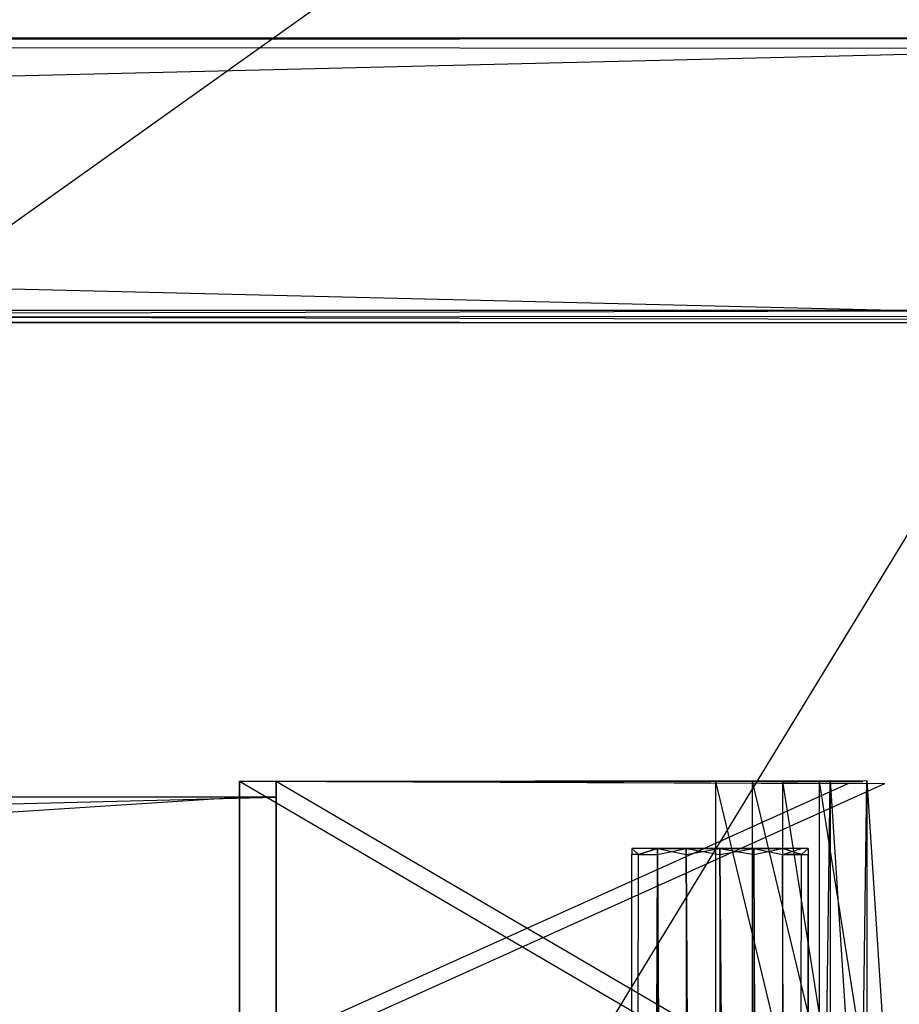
# Model space of a CAD drawing. Extents: x 0 to 0.8, y -0.501 to 0.
# Tile 99 of 113: x 0.711 to 0.765, y -0.114 to -0.053. Entities that reach past the tile are written whole.
import ezdxf

# ---------------------------------------------------------------- set-up
doc = ezdxf.new("R2010")
doc.units = 0
for name, color, linetype in [('L12_DRAWERBOXU_7___REPLACEMTFOR', 7, 'CONTINUOUS'), ('L17_DRAWERBOXU_2___REPLACEMTFOR', 7, 'CONTINUOUS'), ('L19_DRAWERBOXU_0___REPLACEMTFOR', 7, 'CONTINUOUS'), ('L28_ABDECKPL_0___REPLACEMTFOREM', 7, 'CONTINUOUS'), ('L29_KORPUS2_5___REPLACEMTFOREMP', 7, 'CONTINUOUS'), ('L30_KORPUS2_5___REPLACEMTFOREMP', 7, 'CONTINUOUS'), ('L39_KORPUS1_0___REPLACEMTFOREMP', 7, 'CONTINUOUS'), ('L4_DRAWERBOXO_5___REPLACEMTFORE', 7, 'CONTINUOUS'), ('L6_DRAWERBOXO_3___REPLACEMTFORE', 7, 'CONTINUOUS')]:
    doc.layers.add(name, color=color, linetype=linetype)

msp = doc.modelspace()

# ---------------------------------------------------------------- linework, layer by layer
at = {"layer": 'L12_DRAWERBOXU_7___REPLACEMTFOR', "color": 250}
for points, invisible_edges in [([(0.748115, -0.104181, 0.234407), (0.748527, -0.104555, 0.232333), (0.748115, -0.104555, 0.234407), (0.748115, -0.104181, 0.234407)], 13), ([(0.748527, -0.104555, 0.232333), (0.748115, -0.104181, 0.234407), (0.748527, -0.104181, 0.232333), (0.748527, -0.104555, 0.232333)], 14), ([(0.748527, -0.104555, 0.23648), (0.748115, -0.104181, 0.234407), (0.748115, -0.104555, 0.234407), (0.748527, -0.104555, 0.23648)], 13), ([(0.748115, -0.104181, 0.234407), (0.748527, -0.104555, 0.23648), (0.748527, -0.104181, 0.23648), (0.748115, -0.104181, 0.234407)], 14), ([(0.748527, -0.104181, 0.23648), (0.749297, -0.104181, 0.234407), (0.748115, -0.104181, 0.234407), (0.748527, -0.104181, 0.23648)], 13), ([(0.748115, -0.104181, 0.234407), (0.74962, -0.104181, 0.232785), (0.748527, -0.104181, 0.232333), (0.748115, -0.104181, 0.234407)], 13), ([(0.74962, -0.104181, 0.232785), (0.748115, -0.104181, 0.234407), (0.749297, -0.104181, 0.234407), (0.74962, -0.104181, 0.232785)], 14), ([(0.748527, -0.104555, 0.232333), (0.749702, -0.104181, 0.230575), (0.749702, -0.104555, 0.230575), (0.748527, -0.104555, 0.232333)], 13), ([(0.749702, -0.104181, 0.230575), (0.748527, -0.104555, 0.232333), (0.748527, -0.104181, 0.232333), (0.749702, -0.104181, 0.230575)], 14), ([(0.749702, -0.104181, 0.238238), (0.748527, -0.104555, 0.23648), (0.749702, -0.104555, 0.238238), (0.749702, -0.104181, 0.238238)], 13), ([(0.748527, -0.104555, 0.23648), (0.749702, -0.104181, 0.238238), (0.748527, -0.104181, 0.23648), (0.748527, -0.104555, 0.23648)], 14), ([(0.748527, -0.104181, 0.23648), (0.750538, -0.104181, 0.237402), (0.74962, -0.104181, 0.236028), (0.748527, -0.104181, 0.23648)], 13), ([(0.750538, -0.104181, 0.237402), (0.748527, -0.104181, 0.23648), (0.749702, -0.104181, 0.238238), (0.750538, -0.104181, 0.237402)], 14), ([(0.749297, -0.104181, 0.234407), (0.748527, -0.104181, 0.23648), (0.74962, -0.104181, 0.236028), (0.749297, -0.104181, 0.234407)], 14), ([(0.748527, -0.104181, 0.232333), (0.750538, -0.104181, 0.231411), (0.749702, -0.104181, 0.230575), (0.748527, -0.104181, 0.232333)], 13), ([(0.750538, -0.104181, 0.231411), (0.748527, -0.104181, 0.232333), (0.74962, -0.104181, 0.232785), (0.750538, -0.104181, 0.231411)], 14), ([(0.757449, -0.104181, 0.232785), (0.74962, -0.104181, 0.232785), (0.749297, -0.104181, 0.234407), (0.757449, -0.104181, 0.232785)], 10), ([(0.757449, -0.104181, 0.232785), (0.749297, -0.104181, 0.234407), (0.757771, -0.104181, 0.234407), (0.757449, -0.104181, 0.232785)], 13), ([(0.757771, -0.104181, 0.234407), (0.749297, -0.104181, 0.234407), (0.757449, -0.104181, 0.236028), (0.757771, -0.104181, 0.234407)], 10), ([(0.757449, -0.104181, 0.236028), (0.749297, -0.104181, 0.234407), (0.74962, -0.104181, 0.236028), (0.757449, -0.104181, 0.236028)], 13), ([(0.75653, -0.104181, 0.231411), (0.750538, -0.104181, 0.231411), (0.74962, -0.104181, 0.232785), (0.75653, -0.104181, 0.231411)], 10), ([(0.75653, -0.104181, 0.231411), (0.74962, -0.104181, 0.232785), (0.757449, -0.104181, 0.232785), (0.75653, -0.104181, 0.231411)], 13), ([(0.757449, -0.104181, 0.236028), (0.74962, -0.104181, 0.236028), (0.750538, -0.104181, 0.237402), (0.757449, -0.104181, 0.236028)], 14), ([(0.75146, -0.104181, 0.2294), (0.749702, -0.104555, 0.230575), (0.749702, -0.104181, 0.230575), (0.75146, -0.104181, 0.2294)], 13), ([(0.749702, -0.104555, 0.230575), (0.75146, -0.104181, 0.2294), (0.75146, -0.104555, 0.2294), (0.749702, -0.104555, 0.230575)], 14), ([(0.749702, -0.104181, 0.238238), (0.751913, -0.104181, 0.238321), (0.750538, -0.104181, 0.237402), (0.749702, -0.104181, 0.238238)], 13), ([(0.751913, -0.104181, 0.238321), (0.749702, -0.104181, 0.238238), (0.75146, -0.104181, 0.239413), (0.751913, -0.104181, 0.238321)], 14), ([(0.749702, -0.104181, 0.230575), (0.751913, -0.104181, 0.230493), (0.75146, -0.104181, 0.2294), (0.749702, -0.104181, 0.230575)], 13), ([(0.751913, -0.104181, 0.230493), (0.749702, -0.104181, 0.230575), (0.750538, -0.104181, 0.231411), (0.751913, -0.104181, 0.230493)], 14), ([(0.75146, -0.104555, 0.239413), (0.749702, -0.104181, 0.238238), (0.749702, -0.104555, 0.238238), (0.75146, -0.104555, 0.239413)], 13), ([(0.749702, -0.104181, 0.238238), (0.75146, -0.104555, 0.239413), (0.75146, -0.104181, 0.239413), (0.749702, -0.104181, 0.238238)], 14), ([(0.755156, -0.104181, 0.230493), (0.751913, -0.104181, 0.230493), (0.750538, -0.104181, 0.231411), (0.755156, -0.104181, 0.230493)], 10), ([(0.755156, -0.104181, 0.230493), (0.750538, -0.104181, 0.231411), (0.75653, -0.104181, 0.231411), (0.755156, -0.104181, 0.230493)], 13), ([(0.757449, -0.104181, 0.236028), (0.750538, -0.104181, 0.237402), (0.75653, -0.104181, 0.237402), (0.757449, -0.104181, 0.236028)], 15), ([(0.75653, -0.104181, 0.237402), (0.750538, -0.104181, 0.237402), (0.751913, -0.104181, 0.238321), (0.75653, -0.104181, 0.237402)], 11), ([(0.753534, -0.104181, 0.228988), (0.75146, -0.104555, 0.2294), (0.75146, -0.104181, 0.2294), (0.753534, -0.104181, 0.228988)], 13), ([(0.75146, -0.104555, 0.2294), (0.753534, -0.104181, 0.228988), (0.753534, -0.104555, 0.228988), (0.75146, -0.104555, 0.2294)], 14), ([(0.753534, -0.104555, 0.239825), (0.75146, -0.104181, 0.239413), (0.75146, -0.104555, 0.239413), (0.753534, -0.104555, 0.239825)], 13), ([(0.75146, -0.104181, 0.239413), (0.753534, -0.104555, 0.239825), (0.753534, -0.104181, 0.239825), (0.75146, -0.104181, 0.239413)], 14), ([(0.75146, -0.104181, 0.239413), (0.753534, -0.104181, 0.238643), (0.751913, -0.104181, 0.238321), (0.75146, -0.104181, 0.239413)], 13), ([(0.753534, -0.104181, 0.238643), (0.75146, -0.104181, 0.239413), (0.753534, -0.104181, 0.239825), (0.753534, -0.104181, 0.238643)], 14), ([(0.75146, -0.104181, 0.2294), (0.753534, -0.104181, 0.23017), (0.753534, -0.104181, 0.228988), (0.75146, -0.104181, 0.2294)], 13), ([(0.753534, -0.104181, 0.23017), (0.75146, -0.104181, 0.2294), (0.751913, -0.104181, 0.230493), (0.753534, -0.104181, 0.23017)], 14), ([(0.751913, -0.104181, 0.230493), (0.755156, -0.104181, 0.230493), (0.753534, -0.104181, 0.23017), (0.751913, -0.104181, 0.230493)], 13), ([(0.75653, -0.104181, 0.237402), (0.751913, -0.104181, 0.238321), (0.755156, -0.104181, 0.238321), (0.75653, -0.104181, 0.237402)], 11), ([(0.755156, -0.104181, 0.238321), (0.751913, -0.104181, 0.238321), (0.753534, -0.104181, 0.238643), (0.755156, -0.104181, 0.238321)], 14), ([(0.755608, -0.104555, 0.239413), (0.753534, -0.104181, 0.239825), (0.753534, -0.104555, 0.239825), (0.755608, -0.104555, 0.239413)], 13), ([(0.753534, -0.104181, 0.239825), (0.755608, -0.104555, 0.239413), (0.755608, -0.104181, 0.239413), (0.753534, -0.104181, 0.239825)], 14), ([(0.755608, -0.104181, 0.2294), (0.753534, -0.104555, 0.228988), (0.753534, -0.104181, 0.228988), (0.755608, -0.104181, 0.2294)], 13), ([(0.753534, -0.104555, 0.228988), (0.755608, -0.104181, 0.2294), (0.755608, -0.104555, 0.2294), (0.753534, -0.104555, 0.228988)], 14), ([(0.753534, -0.104181, 0.23017), (0.755608, -0.104181, 0.2294), (0.753534, -0.104181, 0.228988), (0.753534, -0.104181, 0.23017)], 13), ([(0.755608, -0.104181, 0.2294), (0.753534, -0.104181, 0.23017), (0.755156, -0.104181, 0.230493), (0.755608, -0.104181, 0.2294)], 14), ([(0.753534, -0.104181, 0.238643), (0.755608, -0.104181, 0.239413), (0.755156, -0.104181, 0.238321), (0.753534, -0.104181, 0.238643)], 13), ([(0.755608, -0.104181, 0.239413), (0.753534, -0.104181, 0.238643), (0.753534, -0.104181, 0.239825), (0.755608, -0.104181, 0.239413)], 14), ([(0.755156, -0.104181, 0.230493), (0.757366, -0.104181, 0.230575), (0.755608, -0.104181, 0.2294), (0.755156, -0.104181, 0.230493)], 13), ([(0.757366, -0.104181, 0.230575), (0.755156, -0.104181, 0.230493), (0.75653, -0.104181, 0.231411), (0.757366, -0.104181, 0.230575)], 14), ([(0.755156, -0.104181, 0.238321), (0.757366, -0.104181, 0.238238), (0.75653, -0.104181, 0.237402), (0.755156, -0.104181, 0.238321)], 13), ([(0.757366, -0.104181, 0.238238), (0.755156, -0.104181, 0.238321), (0.755608, -0.104181, 0.239413), (0.757366, -0.104181, 0.238238)], 14), ([(0.757366, -0.104555, 0.238238), (0.755608, -0.104181, 0.239413), (0.755608, -0.104555, 0.239413), (0.757366, -0.104555, 0.238238)], 13), ([(0.755608, -0.104181, 0.239413), (0.757366, -0.104555, 0.238238), (0.757366, -0.104181, 0.238238), (0.755608, -0.104181, 0.239413)], 14), ([(0.757366, -0.104181, 0.230575), (0.755608, -0.104555, 0.2294), (0.755608, -0.104181, 0.2294), (0.757366, -0.104181, 0.230575)], 13), ([(0.755608, -0.104555, 0.2294), (0.757366, -0.104181, 0.230575), (0.757366, -0.104555, 0.230575), (0.755608, -0.104555, 0.2294)], 14), ([(0.75653, -0.104181, 0.231411), (0.758541, -0.104181, 0.232333), (0.757366, -0.104181, 0.230575), (0.75653, -0.104181, 0.231411)], 13), ([(0.758541, -0.104181, 0.232333), (0.75653, -0.104181, 0.231411), (0.757449, -0.104181, 0.232785), (0.758541, -0.104181, 0.232333)], 14), ([(0.75653, -0.104181, 0.237402), (0.758541, -0.104181, 0.23648), (0.757449, -0.104181, 0.236028), (0.75653, -0.104181, 0.237402)], 13), ([(0.758541, -0.104181, 0.23648), (0.75653, -0.104181, 0.237402), (0.757366, -0.104181, 0.238238), (0.758541, -0.104181, 0.23648)], 14), ([(0.758541, -0.104181, 0.23648), (0.757366, -0.104555, 0.238238), (0.758541, -0.104555, 0.23648), (0.758541, -0.104181, 0.23648)], 13), ([(0.757366, -0.104555, 0.238238), (0.758541, -0.104181, 0.23648), (0.757366, -0.104181, 0.238238), (0.757366, -0.104555, 0.238238)], 14), ([(0.757366, -0.104181, 0.230575), (0.758541, -0.104555, 0.232333), (0.757366, -0.104555, 0.230575), (0.757366, -0.104181, 0.230575)], 13), ([(0.758541, -0.104555, 0.232333), (0.757366, -0.104181, 0.230575), (0.758541, -0.104181, 0.232333), (0.758541, -0.104555, 0.232333)], 14), ([(0.757449, -0.104181, 0.232785), (0.758953, -0.104181, 0.234407), (0.758541, -0.104181, 0.232333), (0.757449, -0.104181, 0.232785)], 13), ([(0.758953, -0.104181, 0.234407), (0.757449, -0.104181, 0.232785), (0.757771, -0.104181, 0.234407), (0.758953, -0.104181, 0.234407)], 14), ([(0.757449, -0.104181, 0.236028), (0.758953, -0.104181, 0.234407), (0.757771, -0.104181, 0.234407), (0.757449, -0.104181, 0.236028)], 13), ([(0.758953, -0.104181, 0.234407), (0.757449, -0.104181, 0.236028), (0.758541, -0.104181, 0.23648), (0.758953, -0.104181, 0.234407)], 14), ([(0.758953, -0.104181, 0.234407), (0.758541, -0.104555, 0.23648), (0.758953, -0.104555, 0.234407), (0.758953, -0.104181, 0.234407)], 13), ([(0.758541, -0.104555, 0.23648), (0.758953, -0.104181, 0.234407), (0.758541, -0.104181, 0.23648), (0.758541, -0.104555, 0.23648)], 14), ([(0.758541, -0.104555, 0.232333), (0.758953, -0.104181, 0.234407), (0.758953, -0.104555, 0.234407), (0.758541, -0.104555, 0.232333)], 13), ([(0.758953, -0.104181, 0.234407), (0.758541, -0.104555, 0.232333), (0.758541, -0.104181, 0.232333), (0.758953, -0.104181, 0.234407)], 14), ([(0.748115, -0.104555, 0.234407), (0.748527, -0.458087, 0.232333), (0.748115, -0.458087, 0.234407), (0.748115, -0.104555, 0.234407)], 13), ([(0.748527, -0.458087, 0.232333), (0.748115, -0.104555, 0.234407), (0.748527, -0.104555, 0.232333), (0.748527, -0.458087, 0.232333)], 14), ([(0.748527, -0.104555, 0.23648), (0.748115, -0.458087, 0.234407), (0.748527, -0.458087, 0.23648), (0.748527, -0.104555, 0.23648)], 13), ([(0.748115, -0.458087, 0.234407), (0.748527, -0.104555, 0.23648), (0.748115, -0.104555, 0.234407), (0.748115, -0.458087, 0.234407)], 14), ([(0.748527, -0.458087, 0.232333), (0.749702, -0.104555, 0.230575), (0.749702, -0.458087, 0.230575), (0.748527, -0.458087, 0.232333)], 13), ([(0.749702, -0.104555, 0.230575), (0.748527, -0.458087, 0.232333), (0.748527, -0.104555, 0.232333), (0.749702, -0.104555, 0.230575)], 14), ([(0.749702, -0.104555, 0.238238), (0.748527, -0.458087, 0.23648), (0.749702, -0.458087, 0.238238), (0.749702, -0.104555, 0.238238)], 13), ([(0.748527, -0.458087, 0.23648), (0.749702, -0.104555, 0.238238), (0.748527, -0.104555, 0.23648), (0.748527, -0.458087, 0.23648)], 14), ([(0.749702, -0.104555, 0.230575), (0.75146, -0.458087, 0.2294), (0.749702, -0.458087, 0.230575), (0.749702, -0.104555, 0.230575)], 13), ([(0.75146, -0.458087, 0.2294), (0.749702, -0.104555, 0.230575), (0.75146, -0.104555, 0.2294), (0.75146, -0.458087, 0.2294)], 14), ([(0.75146, -0.458087, 0.239413), (0.749702, -0.104555, 0.238238), (0.749702, -0.458087, 0.238238), (0.75146, -0.458087, 0.239413)], 13), ([(0.749702, -0.104555, 0.238238), (0.75146, -0.458087, 0.239413), (0.75146, -0.104555, 0.239413), (0.749702, -0.104555, 0.238238)], 14), ([(0.75146, -0.104555, 0.2294), (0.753534, -0.458087, 0.228988), (0.75146, -0.458087, 0.2294), (0.75146, -0.104555, 0.2294)], 13), ([(0.753534, -0.458087, 0.228988), (0.75146, -0.104555, 0.2294), (0.753534, -0.104555, 0.228988), (0.753534, -0.458087, 0.228988)], 14), ([(0.753534, -0.458087, 0.239825), (0.75146, -0.104555, 0.239413), (0.75146, -0.458087, 0.239413), (0.753534, -0.458087, 0.239825)], 13), ([(0.75146, -0.104555, 0.239413), (0.753534, -0.458087, 0.239825), (0.753534, -0.104555, 0.239825), (0.75146, -0.104555, 0.239413)], 14), ([(0.755608, -0.458087, 0.239413), (0.753534, -0.104555, 0.239825), (0.753534, -0.458087, 0.239825), (0.755608, -0.458087, 0.239413)], 13), ([(0.753534, -0.104555, 0.239825), (0.755608, -0.458087, 0.239413), (0.755608, -0.104555, 0.239413), (0.753534, -0.104555, 0.239825)], 14), ([(0.753534, -0.104555, 0.228988), (0.755608, -0.458087, 0.2294), (0.753534, -0.458087, 0.228988), (0.753534, -0.104555, 0.228988)], 13), ([(0.755608, -0.458087, 0.2294), (0.753534, -0.104555, 0.228988), (0.755608, -0.104555, 0.2294), (0.755608, -0.458087, 0.2294)], 14), ([(0.757366, -0.458087, 0.238238), (0.755608, -0.104555, 0.239413), (0.755608, -0.458087, 0.239413), (0.757366, -0.458087, 0.238238)], 13), ([(0.755608, -0.104555, 0.239413), (0.757366, -0.458087, 0.238238), (0.757366, -0.104555, 0.238238), (0.755608, -0.104555, 0.239413)], 14), ([(0.755608, -0.104555, 0.2294), (0.757366, -0.458087, 0.230575), (0.755608, -0.458087, 0.2294), (0.755608, -0.104555, 0.2294)], 13), ([(0.757366, -0.458087, 0.230575), (0.755608, -0.104555, 0.2294), (0.757366, -0.104555, 0.230575), (0.757366, -0.458087, 0.230575)], 14), ([(0.758541, -0.104555, 0.23648), (0.757366, -0.458087, 0.238238), (0.758541, -0.458087, 0.23648), (0.758541, -0.104555, 0.23648)], 13), ([(0.757366, -0.458087, 0.238238), (0.758541, -0.104555, 0.23648), (0.757366, -0.104555, 0.238238), (0.757366, -0.458087, 0.238238)], 14), ([(0.757366, -0.104555, 0.230575), (0.758541, -0.458087, 0.232333), (0.757366, -0.458087, 0.230575), (0.757366, -0.104555, 0.230575)], 13), ([(0.758541, -0.458087, 0.232333), (0.757366, -0.104555, 0.230575), (0.758541, -0.104555, 0.232333), (0.758541, -0.458087, 0.232333)], 14), ([(0.758953, -0.104555, 0.234407), (0.758541, -0.458087, 0.23648), (0.758953, -0.458087, 0.234407), (0.758953, -0.104555, 0.234407)], 13), ([(0.758541, -0.458087, 0.23648), (0.758953, -0.104555, 0.234407), (0.758541, -0.104555, 0.23648), (0.758541, -0.458087, 0.23648)], 14), ([(0.758541, -0.458087, 0.232333), (0.758953, -0.104555, 0.234407), (0.758953, -0.458087, 0.234407), (0.758541, -0.458087, 0.232333)], 13), ([(0.758953, -0.104555, 0.234407), (0.758541, -0.458087, 0.232333), (0.758541, -0.104555, 0.232333), (0.758953, -0.104555, 0.234407)], 14)]:
    msp.add_3dface(points, dxfattribs=dict(at, invisible_edges=invisible_edges))
at = {"layer": 'L17_DRAWERBOXU_2___REPLACEMTFOR', "color": 250}
for points, invisible_edges in [([(0.7263, -0.11701, 0.234807), (0.068985, -0.101038, 0.234807), (0.068985, -0.11701, 0.234807), (0.7263, -0.11701, 0.234807)], 13), ([(0.068985, -0.101038, 0.234807), (0.7263, -0.11701, 0.234807), (0.7263, -0.101038, 0.234807), (0.068985, -0.101038, 0.234807)], 14), ([(0.068985, -0.101038, 0.234807), (0.7263, -0.101038, 0.099822), (0.068985, -0.101038, 0.099822), (0.068985, -0.101038, 0.234807)], 13), ([(0.7263, -0.101038, 0.099822), (0.068985, -0.101038, 0.234807), (0.7263, -0.101038, 0.234807), (0.7263, -0.101038, 0.099822)], 14), ([(0.7263, -0.101038, 0.099822), (0.068985, -0.11701, 0.099822), (0.068985, -0.101038, 0.099822), (0.7263, -0.101038, 0.099822)], 13), ([(0.068985, -0.11701, 0.099822), (0.7263, -0.101038, 0.099822), (0.7263, -0.11701, 0.099822), (0.068985, -0.11701, 0.099822)], 14), ([(0.7263, -0.11701, 0.099822), (0.7263, -0.101038, 0.234807), (0.7263, -0.11701, 0.234807), (0.7263, -0.11701, 0.099822)], 13), ([(0.7263, -0.101038, 0.234807), (0.7263, -0.11701, 0.099822), (0.7263, -0.101038, 0.099822), (0.7263, -0.101038, 0.234807)], 14)]:
    msp.add_3dface(points, dxfattribs=dict(at, invisible_edges=invisible_edges))
at = {"layer": 'L19_DRAWERBOXU_0___REPLACEMTFOR', "color": 250}
for points, invisible_edges in [([(0.7263, -0.100053, 0.235207), (0.759617, -0.100076, 0.233218), (0.762548, -0.100008, 0.225758), (0.7263, -0.100053, 0.235207)], 14), ([(0.7263, -0.100053, 0.235207), (0.762548, -0.100008, 0.225758), (0.763642, -0.100191, 0.099829), (0.7263, -0.100053, 0.235207)], 14), ([(0.7263, -0.100053, 0.235207), (0.755505, -0.100065, 0.235153), (0.759617, -0.100076, 0.233218), (0.7263, -0.100053, 0.235207)], 14), ([(0.7263, -0.100053, 0.235207), (0.763642, -0.100191, 0.099829), (0.7263, -0.10019, 0.099822), (0.7263, -0.100053, 0.235207)], 14), ([(0.7263, -0.100053, 0.235207), (0.7263, -0.117011, 0.099822), (0.7263, -0.117147, 0.235207), (0.7263, -0.100053, 0.235207)], 13), ([(0.7263, -0.117011, 0.099822), (0.7263, -0.100053, 0.235207), (0.7263, -0.10019, 0.099822), (0.7263, -0.117011, 0.099822)], 14), ([(0.755505, -0.117136, 0.235153), (0.7263, -0.100053, 0.235207), (0.7263, -0.117147, 0.235207), (0.755505, -0.117136, 0.235153)], 13), ([(0.7263, -0.100053, 0.235207), (0.755505, -0.117136, 0.235153), (0.755505, -0.100065, 0.235153), (0.7263, -0.100053, 0.235207)], 14), ([(0.763642, -0.100191, 0.099829), (0.7263, -0.117011, 0.099822), (0.7263, -0.10019, 0.099822), (0.763642, -0.100191, 0.099829)], 13), ([(0.7263, -0.117011, 0.099822), (0.763642, -0.100191, 0.099829), (0.763642, -0.117009, 0.099829), (0.7263, -0.117011, 0.099822)], 14), ([(0.759617, -0.117124, 0.233218), (0.755505, -0.100065, 0.235153), (0.755505, -0.117136, 0.235153), (0.759617, -0.117124, 0.233218)], 13), ([(0.755505, -0.100065, 0.235153), (0.759617, -0.117124, 0.233218), (0.759617, -0.100076, 0.233218), (0.755505, -0.100065, 0.235153)], 14), ([(0.759617, -0.100076, 0.233218), (0.762303, -0.100082, 0.229467), (0.762548, -0.100008, 0.225758), (0.759617, -0.100076, 0.233218)], 14), ([(0.762303, -0.117119, 0.229467), (0.759617, -0.100076, 0.233218), (0.759617, -0.117124, 0.233218), (0.762303, -0.117119, 0.229467)], 13), ([(0.759617, -0.100076, 0.233218), (0.762303, -0.117119, 0.229467), (0.762303, -0.100082, 0.229467), (0.759617, -0.100076, 0.233218)], 14), ([(0.762548, -0.100008, 0.225758), (0.762303, -0.117119, 0.229467), (0.762548, -0.117192, 0.225758), (0.762548, -0.100008, 0.225758)], 13), ([(0.762303, -0.117119, 0.229467), (0.762548, -0.100008, 0.225758), (0.762303, -0.100082, 0.229467), (0.762303, -0.117119, 0.229467)], 14), ([(0.763642, -0.117009, 0.099829), (0.762548, -0.100008, 0.225758), (0.762548, -0.117192, 0.225758), (0.763642, -0.117009, 0.099829)], 13), ([(0.762548, -0.100008, 0.225758), (0.763642, -0.117009, 0.099829), (0.763642, -0.100191, 0.099829), (0.762548, -0.100008, 0.225758)], 14)]:
    msp.add_3dface(points, dxfattribs=dict(at, invisible_edges=invisible_edges))
at = {"layer": 'L28_ABDECKPL_0___REPLACEMTFOREM', "color": 39}
for points, invisible_edges in [([(0.626705, -0.001395, 0.602982), (0.798384, -0.499638, 0.602982), (0.626951, -0.00115, 0.602982), (0.626705, -0.001395, 0.602982)], 13), ([(0.798384, -0.499635, 0.590983), (0.626708, -0.001397, 0.590983), (0.626953, -0.001152, 0.590983), (0.798384, -0.499635, 0.590983)], 13), ([(0.626951, -0.00115, 0.602982), (0.798384, -0.499638, 0.602982), (0.627011, -0.00109, 0.602982), (0.626951, -0.00115, 0.602982)], 10), ([(0.798384, -0.499635, 0.590983), (0.626953, -0.001152, 0.590983), (0.627012, -0.001093, 0.590983), (0.798384, -0.499635, 0.590983)], 10), ([(0.627011, -0.00109, 0.602982), (0.798384, -0.499638, 0.602982), (0.627235, -0.00109, 0.602982), (0.627011, -0.00109, 0.602982)], 13), ([(0.798384, -0.499635, 0.590983), (0.627012, -0.001093, 0.590983), (0.627235, -0.001093, 0.590983), (0.798384, -0.499635, 0.590983)], 13), ([(0.627235, -0.00109, 0.602982), (0.798384, -0.499638, 0.602982), (0.798335, -0.00109, 0.602982), (0.627235, -0.00109, 0.602982)], 10), ([(0.798384, -0.499635, 0.590983), (0.627235, -0.001093, 0.590983), (0.798335, -0.001093, 0.590983), (0.798384, -0.499635, 0.590983)], 10), ([(0.62665, -0.001451, 0.602982), (0.798384, -0.499638, 0.602982), (0.626705, -0.001395, 0.602982), (0.62665, -0.001451, 0.602982)], 10), ([(0.62665, -0.001681, 0.602982), (0.798384, -0.499638, 0.602982), (0.62665, -0.001451, 0.602982), (0.62665, -0.001681, 0.602982)], 13), ([(0.62665, -0.318759, 0.602982), (0.798384, -0.499638, 0.602982), (0.62665, -0.001681, 0.602982), (0.62665, -0.318759, 0.602982)], 10), ([(0.798384, -0.499635, 0.590983), (0.626653, -0.31901, 0.590983), (0.626708, -0.001397, 0.590983), (0.798384, -0.499635, 0.590983)], 10)]:
    msp.add_3dface(points, dxfattribs=dict(at, invisible_edges=invisible_edges))
at = {"layer": 'L29_KORPUS2_5___REPLACEMTFOREMP', "color": 250}
for points, invisible_edges in [([(0.779358, -0.054449, 0.006851), (0.1, -0.055073, 0.006851), (0.1, -0.054449, 0.006851), (0.779358, -0.054449, 0.006851)], 13), ([(0.1, -0.055073, 0.006851), (0.779358, -0.054449, 0.006851), (0.779358, -0.055073, 0.006851), (0.1, -0.055073, 0.006851)], 14), ([(0.779358, -0.055073, 0.148599), (0.1, -0.054449, 0.148599), (0.1, -0.055073, 0.148599), (0.779358, -0.055073, 0.148599)], 13), ([(0.1, -0.054449, 0.148599), (0.779358, -0.055073, 0.148599), (0.779358, -0.054449, 0.148599), (0.1, -0.054449, 0.148599)], 14), ([(0.1, -0.054449, 0.007213), (0.779358, -0.054449, 0.006851), (0.1, -0.054449, 0.006851), (0.1, -0.054449, 0.007213)], 13), ([(0.779358, -0.054449, 0.006851), (0.1, -0.054449, 0.007213), (0.779358, -0.054449, 0.007213), (0.779358, -0.054449, 0.006851)], 14), ([(0.1, -0.054449, 0.148055), (0.779358, -0.054449, 0.007213), (0.1, -0.054449, 0.007213), (0.1, -0.054449, 0.148055)], 13), ([(0.779358, -0.054449, 0.007213), (0.1, -0.054449, 0.148055), (0.779358, -0.054449, 0.148055), (0.779358, -0.054449, 0.007213)], 14), ([(0.1, -0.054449, 0.148599), (0.779358, -0.054449, 0.148055), (0.1, -0.054449, 0.148055), (0.1, -0.054449, 0.148599)], 13), ([(0.779358, -0.054449, 0.148055), (0.1, -0.054449, 0.148599), (0.779358, -0.054449, 0.148599), (0.779358, -0.054449, 0.148055)], 14), ([(0.779358, -0.055073, 0.006851), (0.1, -0.071506, 0.006851), (0.1, -0.055073, 0.006851), (0.779358, -0.055073, 0.006851)], 13), ([(0.1, -0.071506, 0.006851), (0.779358, -0.055073, 0.006851), (0.779358, -0.071506, 0.006851), (0.1, -0.071506, 0.006851)], 14), ([(0.779358, -0.071506, 0.148599), (0.1, -0.055073, 0.148599), (0.1, -0.071506, 0.148599), (0.779358, -0.071506, 0.148599)], 13), ([(0.1, -0.055073, 0.148599), (0.779358, -0.071506, 0.148599), (0.779358, -0.055073, 0.148599), (0.1, -0.055073, 0.148599)], 14), ([(0.779358, -0.071905, 0.148599), (0.1, -0.071506, 0.148599), (0.1, -0.071905, 0.148599), (0.779358, -0.071905, 0.148599)], 13), ([(0.1, -0.071506, 0.148599), (0.779358, -0.071905, 0.148599), (0.779358, -0.071506, 0.148599), (0.1, -0.071506, 0.148599)], 14), ([(0.779358, -0.071506, 0.006851), (0.1, -0.071905, 0.006851), (0.1, -0.071506, 0.006851), (0.779358, -0.071506, 0.006851)], 13), ([(0.1, -0.071905, 0.006851), (0.779358, -0.071506, 0.006851), (0.779358, -0.071905, 0.006851), (0.1, -0.071905, 0.006851)], 14), ([(0.779358, -0.071905, 0.007213), (0.1, -0.071905, 0.006851), (0.779358, -0.071905, 0.006851), (0.779358, -0.071905, 0.007213)], 13), ([(0.1, -0.071905, 0.006851), (0.779358, -0.071905, 0.007213), (0.1, -0.071905, 0.007213), (0.1, -0.071905, 0.006851)], 14), ([(0.779358, -0.071905, 0.148055), (0.1, -0.071905, 0.007213), (0.779358, -0.071905, 0.007213), (0.779358, -0.071905, 0.148055)], 13), ([(0.1, -0.071905, 0.007213), (0.779358, -0.071905, 0.148055), (0.1, -0.071905, 0.148055), (0.1, -0.071905, 0.007213)], 14), ([(0.779358, -0.071905, 0.148599), (0.1, -0.071905, 0.148055), (0.779358, -0.071905, 0.148055), (0.779358, -0.071905, 0.148599)], 13), ([(0.1, -0.071905, 0.148055), (0.779358, -0.071905, 0.148599), (0.1, -0.071905, 0.148599), (0.1, -0.071905, 0.148055)], 14)]:
    msp.add_3dface(points, dxfattribs=dict(at, invisible_edges=invisible_edges))
at = {"layer": 'L30_KORPUS2_5___REPLACEMTFOREMP', "color": 250}
for points, invisible_edges in [([(0.523741, -0.071163, 0.023923), (0.773099, -0.071163, 0.00749), (0.523741, -0.071163, 0.00749), (0.523741, -0.071163, 0.023923)], 13), ([(0.773099, -0.071163, 0.00749), (0.523741, -0.071163, 0.023923), (0.773099, -0.071163, 0.023923), (0.773099, -0.071163, 0.00749)], 14), ([(0.523741, -0.071163, 0.00749), (0.773099, -0.071163, 0.006866), (0.523741, -0.071163, 0.006866), (0.523741, -0.071163, 0.00749)], 13), ([(0.773099, -0.071163, 0.006866), (0.523741, -0.071163, 0.00749), (0.773099, -0.071163, 0.00749), (0.773099, -0.071163, 0.006866)], 14), ([(0.773099, -0.071707, 0.024322), (0.523741, -0.071163, 0.024322), (0.523741, -0.071707, 0.024322), (0.773099, -0.071707, 0.024322)], 13), ([(0.523741, -0.071163, 0.024322), (0.773099, -0.071707, 0.024322), (0.773099, -0.071163, 0.024322), (0.523741, -0.071163, 0.024322)], 14), ([(0.523741, -0.071163, 0.024322), (0.773099, -0.071163, 0.023923), (0.523741, -0.071163, 0.023923), (0.523741, -0.071163, 0.024322)], 13), ([(0.773099, -0.071163, 0.023923), (0.523741, -0.071163, 0.024322), (0.773099, -0.071163, 0.024322), (0.773099, -0.071163, 0.023923)], 14), ([(0.773099, -0.071163, 0.006866), (0.523741, -0.071707, 0.006866), (0.523741, -0.071163, 0.006866), (0.773099, -0.071163, 0.006866)], 13), ([(0.523741, -0.071707, 0.006866), (0.773099, -0.071163, 0.006866), (0.773099, -0.071707, 0.006866), (0.523741, -0.071707, 0.006866)], 14), ([(0.773099, -0.071707, 0.006866), (0.523741, -0.480549, 0.006866), (0.523741, -0.071707, 0.006866), (0.773099, -0.071707, 0.006866)], 13), ([(0.523741, -0.480549, 0.006866), (0.773099, -0.071707, 0.006866), (0.773099, -0.480549, 0.006866), (0.523741, -0.480549, 0.006866)], 14), ([(0.773099, -0.480549, 0.024322), (0.523741, -0.071707, 0.024322), (0.523741, -0.480549, 0.024322), (0.773099, -0.480549, 0.024322)], 13), ([(0.523741, -0.071707, 0.024322), (0.773099, -0.480549, 0.024322), (0.773099, -0.071707, 0.024322), (0.523741, -0.071707, 0.024322)], 14)]:
    msp.add_3dface(points, dxfattribs=dict(at, invisible_edges=invisible_edges))
at = {"layer": 'L39_KORPUS1_0___REPLACEMTFOREMP', "color": 8}
for points, invisible_edges in [([(0.797088, -0.003856), (0.1, -0.500668), (0.1, -0.003856), (0.797088, -0.003856)], 13), ([(0.1, -0.500668), (0.797088, -0.003856), (0.797091, -0.500668), (0.1, -0.500668)], 10), ([(0.797091, -0.500666, 0.00769), (0.1, -0.003857, 0.00769), (0.1, -0.500666, 0.00769), (0.797091, -0.500666, 0.00769)], 13), ([(0.1, -0.003857, 0.00769), (0.797091, -0.500666, 0.00769), (0.797088, -0.003857, 0.00769), (0.1, -0.003857, 0.00769)], 10)]:
    msp.add_3dface(points, dxfattribs=dict(at, invisible_edges=invisible_edges))
at = {"layer": 'L4_DRAWERBOXO_5___REPLACEMTFORE', "color": 250}
for points, invisible_edges in [([(0.724055, -0.11701, 0.462333), (0.477745, -0.101038, 0.462333), (0.477745, -0.11701, 0.462333), (0.724055, -0.11701, 0.462333)], 13), ([(0.477745, -0.101038, 0.462333), (0.724055, -0.11701, 0.462333), (0.724055, -0.101038, 0.462333), (0.477745, -0.101038, 0.462333)], 14), ([(0.477745, -0.101038, 0.378343), (0.724055, -0.101038, 0.462333), (0.724055, -0.101038, 0.378343), (0.477745, -0.101038, 0.378343)], 13), ([(0.724055, -0.101038, 0.462333), (0.477745, -0.101038, 0.378343), (0.477745, -0.101038, 0.462333), (0.724055, -0.101038, 0.462333)], 14), ([(0.724055, -0.101038, 0.378343), (0.477745, -0.11701, 0.378343), (0.477745, -0.101038, 0.378343), (0.724055, -0.101038, 0.378343)], 13), ([(0.477745, -0.11701, 0.378343), (0.724055, -0.101038, 0.378343), (0.724055, -0.11701, 0.378343), (0.477745, -0.11701, 0.378343)], 14), ([(0.724055, -0.11701, 0.378343), (0.724055, -0.101038, 0.462333), (0.724055, -0.11701, 0.462333), (0.724055, -0.11701, 0.378343)], 13), ([(0.724055, -0.101038, 0.462333), (0.724055, -0.11701, 0.378343), (0.724055, -0.101038, 0.378343), (0.724055, -0.101038, 0.462333)], 14)]:
    msp.add_3dface(points, dxfattribs=dict(at, invisible_edges=invisible_edges))
at = {"layer": 'L6_DRAWERBOXO_3___REPLACEMTFORE', "color": 250}
for points, invisible_edges in [([(0.724055, -0.100053, 0.463409), (0.757372, -0.100076, 0.46142), (0.760303, -0.100008, 0.453961), (0.724055, -0.100053, 0.463409)], 14), ([(0.724055, -0.100053, 0.463409), (0.760303, -0.100008, 0.453961), (0.761397, -0.100191, 0.37835), (0.724055, -0.100053, 0.463409)], 14), ([(0.724055, -0.100053, 0.463409), (0.75326, -0.100065, 0.463356), (0.757372, -0.100076, 0.46142), (0.724055, -0.100053, 0.463409)], 14), ([(0.724055, -0.100053, 0.463409), (0.761397, -0.100191, 0.37835), (0.724055, -0.10019, 0.378343), (0.724055, -0.100053, 0.463409)], 14), ([(0.724055, -0.100053, 0.463409), (0.724055, -0.11701, 0.378343), (0.724055, -0.117147, 0.463409), (0.724055, -0.100053, 0.463409)], 13), ([(0.724055, -0.11701, 0.378343), (0.724055, -0.100053, 0.463409), (0.724055, -0.10019, 0.378343), (0.724055, -0.11701, 0.378343)], 14), ([(0.75326, -0.117136, 0.463356), (0.724055, -0.100053, 0.463409), (0.724055, -0.117147, 0.463409), (0.75326, -0.117136, 0.463356)], 13), ([(0.724055, -0.100053, 0.463409), (0.75326, -0.117136, 0.463356), (0.75326, -0.100065, 0.463356), (0.724055, -0.100053, 0.463409)], 14), ([(0.761397, -0.100191, 0.37835), (0.724055, -0.11701, 0.378343), (0.724055, -0.10019, 0.378343), (0.761397, -0.100191, 0.37835)], 13), ([(0.724055, -0.11701, 0.378343), (0.761397, -0.100191, 0.37835), (0.761397, -0.117009, 0.37835), (0.724055, -0.11701, 0.378343)], 14), ([(0.757372, -0.117124, 0.46142), (0.75326, -0.100065, 0.463356), (0.75326, -0.117136, 0.463356), (0.757372, -0.117124, 0.46142)], 13), ([(0.75326, -0.100065, 0.463356), (0.757372, -0.117124, 0.46142), (0.757372, -0.100076, 0.46142), (0.75326, -0.100065, 0.463356)], 14), ([(0.757372, -0.100076, 0.46142), (0.760058, -0.100082, 0.457669), (0.760303, -0.100008, 0.453961), (0.757372, -0.100076, 0.46142)], 14), ([(0.760058, -0.117119, 0.457669), (0.757372, -0.100076, 0.46142), (0.757372, -0.117124, 0.46142), (0.760058, -0.117119, 0.457669)], 13), ([(0.757372, -0.100076, 0.46142), (0.760058, -0.117119, 0.457669), (0.760058, -0.100082, 0.457669), (0.757372, -0.100076, 0.46142)], 14), ([(0.760303, -0.100008, 0.453961), (0.760058, -0.117119, 0.457669), (0.760303, -0.117192, 0.453961), (0.760303, -0.100008, 0.453961)], 13), ([(0.760058, -0.117119, 0.457669), (0.760303, -0.100008, 0.453961), (0.760058, -0.100082, 0.457669), (0.760058, -0.117119, 0.457669)], 14), ([(0.761397, -0.117009, 0.37835), (0.760303, -0.100008, 0.453961), (0.760303, -0.117192, 0.453961), (0.761397, -0.117009, 0.37835)], 13), ([(0.760303, -0.100008, 0.453961), (0.761397, -0.117009, 0.37835), (0.761397, -0.100191, 0.37835), (0.760303, -0.100008, 0.453961)], 14)]:
    msp.add_3dface(points, dxfattribs=dict(at, invisible_edges=invisible_edges))

doc.saveas('drawing.dxf')
